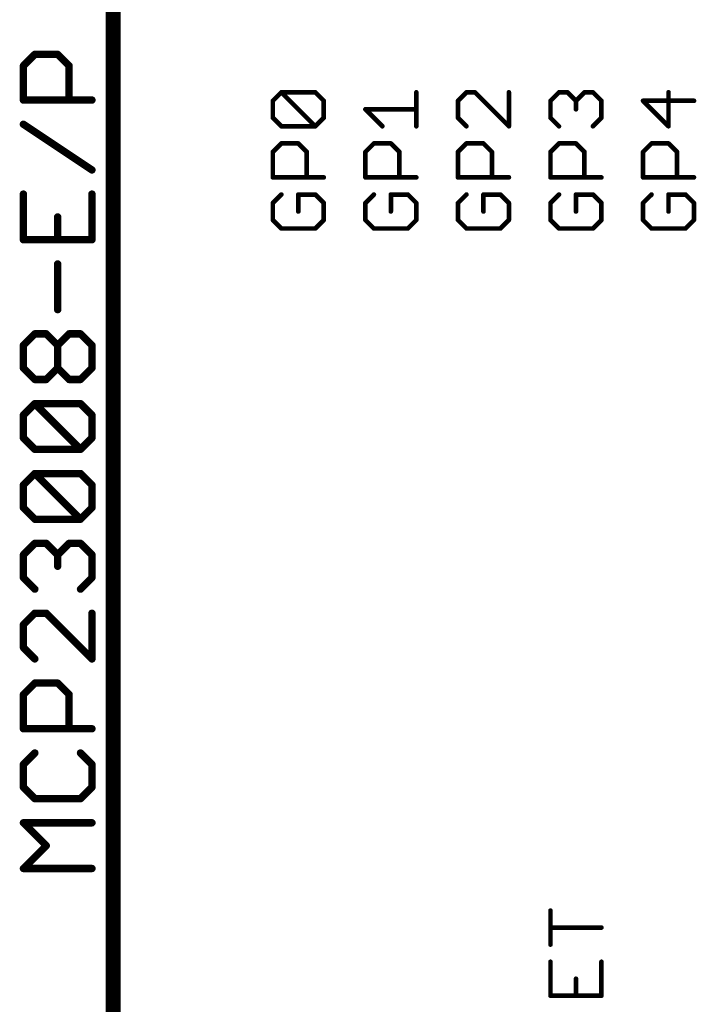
# Model space of a CAD drawing. Extents: x -61 to 240, y -139 to 283.
# Tile 48 of 77: x -28 to -9, y 104 to 131. Entities that reach past the tile are written whole.
import ezdxf

# ---------------------------------------------------------------- set-up
doc = ezdxf.new("R2010")
doc.units = 0
for name, color, linetype in [('94', 14, 'CONTINUOUS'), ('95', 251, 'CONTINUOUS'), ('96', 251, 'CONTINUOUS')]:
    doc.layers.add(name, color=color, linetype=linetype)

msp = doc.modelspace()

# ---------------------------------------------------------------- linework, layer by layer
at = {"layer": '94', "const_width": 0.4064}
msp.add_lwpolyline([(-25.4, 96.52), (-25.4, 132.08)], dxfattribs=at)
at = {"layer": '95', "const_width": 0.127}
for points in [[(-21.0197, 129.1025), (-20.7867, 129.3355)], [(-20.7867, 129.3355), (-19.8545, 129.3355)], [(-19.8545, 128.4034), (-20.7867, 129.3355)], [(-19.8545, 129.3355), (-19.6215, 129.1025)], [(-17.0815, 128.4034), (-17.0815, 129.3355)], [(-15.7067, 129.3355), (-15.9397, 129.1025)], [(-15.4736, 129.3355), (-15.7067, 129.3355)], [(-14.5415, 128.4034), (-15.4736, 129.3355)], [(-14.5415, 129.3355), (-14.5415, 128.4034)], [(-13.3997, 129.1025), (-13.1667, 129.3355)], [(-13.1667, 129.3355), (-12.9336, 129.3355)], [(-12.9336, 129.3355), (-12.7006, 129.1025)], [(-12.7006, 129.1025), (-12.4676, 129.3355)], [(-12.4676, 129.3355), (-12.2345, 129.3355)], [(-12.2345, 129.3355), (-12.0015, 129.1025)], [(-10.1606, 128.4034), (-10.1606, 129.3355)], [(-21.0197, 128.6364), (-21.0197, 129.1025)], [(-19.6215, 129.1025), (-19.6215, 128.6364)], [(-15.9397, 129.1025), (-15.9397, 128.6364)], [(-13.3997, 128.6364), (-13.3997, 129.1025)], [(-12.7006, 129.1025), (-12.7006, 128.8695)], [(-12.0015, 129.1025), (-12.0015, 128.6364)], [(-9.4615, 129.1025), (-10.8597, 129.1025)], [(-10.8597, 129.1025), (-10.1606, 128.4034)], [(-20.7867, 128.4034), (-21.0197, 128.6364)], [(-19.6215, 128.6364), (-19.8545, 128.4034)], [(-18.0136, 128.4034), (-18.4797, 128.8695)], [(-18.4797, 128.8695), (-17.0815, 128.8695)], [(-15.9397, 128.6364), (-15.7067, 128.4034)], [(-13.1667, 128.4034), (-13.3997, 128.6364)], [(-12.0015, 128.6364), (-12.2345, 128.4034)], [(-19.8545, 128.4034), (-20.7867, 128.4034)], [(-21.0197, 127.6992), (-20.7867, 127.9323)], [(-20.7867, 127.9323), (-20.3206, 127.9323)], [(-20.3206, 127.9323), (-20.0876, 127.6992)], [(-18.4797, 127.6992), (-18.2467, 127.9323)], [(-18.2467, 127.9323), (-17.7806, 127.9323)], [(-17.7806, 127.9323), (-17.5476, 127.6992)], [(-15.9397, 127.6992), (-15.7067, 127.9323)], [(-15.7067, 127.9323), (-15.2406, 127.9323)], [(-15.2406, 127.9323), (-15.0076, 127.6992)], [(-13.3997, 127.6992), (-13.1667, 127.9323)], [(-13.1667, 127.9323), (-12.7006, 127.9323)], [(-12.7006, 127.9323), (-12.4676, 127.6992)], [(-10.8597, 127.6992), (-10.6267, 127.9323)], [(-10.6267, 127.9323), (-10.1606, 127.9323)], [(-10.1606, 127.9323), (-9.9276, 127.6992)], [(-21.0197, 127.0001), (-21.0197, 127.6992)], [(-20.0876, 127.6992), (-20.0876, 127.0001)], [(-18.4797, 127.0001), (-18.4797, 127.6992)], [(-17.5476, 127.6992), (-17.5476, 127.0001)], [(-15.9397, 127.0001), (-15.9397, 127.6992)], [(-15.0076, 127.6992), (-15.0076, 127.0001)], [(-13.3997, 127.0001), (-13.3997, 127.6992)], [(-12.4676, 127.6992), (-12.4676, 127.0001)], [(-10.8597, 127.0001), (-10.8597, 127.6992)], [(-9.9276, 127.6992), (-9.9276, 127.0001)], [(-19.6215, 127.0001), (-21.0197, 127.0001)], [(-17.0815, 127.0001), (-18.4797, 127.0001)], [(-14.5415, 127.0001), (-15.9397, 127.0001)], [(-12.0015, 127.0001), (-13.3997, 127.0001)], [(-9.4615, 127.0001), (-10.8597, 127.0001)], [(-20.7867, 126.529), (-21.0197, 126.296)], [(-19.8545, 126.529), (-20.3206, 126.529)], [(-20.3206, 126.529), (-20.3206, 126.0629)], [(-19.6215, 126.296), (-19.8545, 126.529)], [(-18.2467, 126.529), (-18.4797, 126.296)], [(-17.3145, 126.529), (-17.7806, 126.529)], [(-17.7806, 126.529), (-17.7806, 126.0629)], [(-17.0815, 126.296), (-17.3145, 126.529)], [(-15.7067, 126.529), (-15.9397, 126.296)], [(-14.7745, 126.529), (-15.2406, 126.529)], [(-15.2406, 126.529), (-15.2406, 126.0629)], [(-14.5415, 126.296), (-14.7745, 126.529)], [(-13.1667, 126.529), (-13.3997, 126.296)], [(-12.2345, 126.529), (-12.7006, 126.529)], [(-12.7006, 126.529), (-12.7006, 126.0629)], [(-12.0015, 126.296), (-12.2345, 126.529)], [(-10.6267, 126.529), (-10.8597, 126.296)], [(-9.6945, 126.529), (-10.1606, 126.529)], [(-10.1606, 126.529), (-10.1606, 126.0629)], [(-9.4615, 126.296), (-9.6945, 126.529)], [(-21.0197, 126.296), (-21.0197, 125.8299)], [(-19.6215, 125.8299), (-19.6215, 126.296)], [(-18.4797, 126.296), (-18.4797, 125.8299)], [(-17.0815, 125.8299), (-17.0815, 126.296)], [(-15.9397, 126.296), (-15.9397, 125.8299)], [(-14.5415, 125.8299), (-14.5415, 126.296)], [(-13.3997, 126.296), (-13.3997, 125.8299)], [(-12.0015, 125.8299), (-12.0015, 126.296)], [(-10.8597, 126.296), (-10.8597, 125.8299)], [(-9.4615, 125.8299), (-9.4615, 126.296)], [(-21.0197, 125.8299), (-20.7867, 125.5969)], [(-19.8545, 125.5969), (-19.6215, 125.8299)], [(-18.4797, 125.8299), (-18.2467, 125.5969)], [(-17.3145, 125.5969), (-17.0815, 125.8299)], [(-15.9397, 125.8299), (-15.7067, 125.5969)], [(-14.7745, 125.5969), (-14.5415, 125.8299)], [(-13.3997, 125.8299), (-13.1667, 125.5969)], [(-12.2345, 125.5969), (-12.0015, 125.8299)], [(-10.8597, 125.8299), (-10.6267, 125.5969)], [(-9.6945, 125.5969), (-9.4615, 125.8299)], [(-20.7867, 125.5969), (-19.8545, 125.5969)], [(-18.2467, 125.5969), (-17.3145, 125.5969)], [(-15.7067, 125.5969), (-14.7745, 125.5969)], [(-13.1667, 125.5969), (-12.2345, 125.5969)], [(-10.6267, 125.5969), (-9.6945, 125.5969)], [(-13.3997, 105.9367), (-13.3997, 106.8688)], [(-12.0015, 106.4028), (-13.3997, 106.4028)], [(-13.3997, 105.4655), (-13.3997, 104.5334)], [(-12.0015, 104.5334), (-12.0015, 105.4655)], [(-12.7006, 104.5334), (-12.7006, 104.9995)], [(-13.3997, 104.5334), (-12.0015, 104.5334)]]:
    msp.add_lwpolyline(points, dxfattribs=at)
at = {"layer": '95', "const_width": 0.0635}
for points in [[(-20.7867, 129.3673, 1), (-20.7867, 129.3038)], [(-20.7642, 129.358, 1), (-20.8091, 129.3131)], [(-20.7642, 129.3131, 1), (-20.8091, 129.358)], [(-19.8321, 129.358, 1), (-19.877, 129.3131)], [(-19.8545, 129.3038, 1), (-19.8545, 129.3673)], [(-17.0498, 129.3355, 1), (-17.1133, 129.3355)], [(-15.7067, 129.3673, 1), (-15.7067, 129.3038)], [(-15.6842, 129.3131, 1), (-15.7291, 129.358)], [(-15.4512, 129.358, 1), (-15.4961, 129.3131)], [(-15.4736, 129.3038, 1), (-15.4736, 129.3673)], [(-14.5098, 129.3355, 1), (-14.5733, 129.3355)], [(-13.1667, 129.3673, 1), (-13.1667, 129.3038)], [(-13.1442, 129.3131, 1), (-13.1891, 129.358)], [(-12.9112, 129.358, 1), (-12.9561, 129.3131)], [(-12.9336, 129.3038, 1), (-12.9336, 129.3673)], [(-12.4676, 129.3673, 1), (-12.4676, 129.3038)], [(-12.4451, 129.3131, 1), (-12.49, 129.358)], [(-12.2121, 129.358, 1), (-12.257, 129.3131)], [(-12.2345, 129.3038, 1), (-12.2345, 129.3673)], [(-10.1288, 129.3355, 1), (-10.1923, 129.3355)], [(-20.9879, 129.1025, 1), (-21.0514, 129.1025)], [(-21.0421, 129.125, 1), (-20.9972, 129.0801)], [(-19.5898, 129.1025, 1), (-19.6532, 129.1025)], [(-19.644, 129.0801, 1), (-19.599, 129.125)], [(-15.9079, 129.1025, 1), (-15.9714, 129.1025)], [(-15.9621, 129.125, 1), (-15.9172, 129.0801)], [(-13.3679, 129.1025, 1), (-13.4314, 129.1025)], [(-13.4221, 129.125, 1), (-13.3772, 129.0801)], [(-12.6688, 129.1025, 1), (-12.7323, 129.1025)], [(-12.723, 129.125, 1), (-12.6781, 129.0801)], [(-12.723, 129.0801, 1), (-12.6781, 129.125)], [(-11.9697, 129.1025, 1), (-12.0333, 129.1025)], [(-12.024, 129.0801, 1), (-11.979, 129.125)], [(-10.8597, 129.1343, 1), (-10.8597, 129.0708)], [(-10.8372, 129.125, 1), (-10.8821, 129.0801)], [(-9.4615, 129.0708, 1), (-9.4615, 129.1343)], [(-20.9972, 128.6589, 1), (-21.0421, 128.614)], [(-19.599, 128.614, 1), (-19.644, 128.6589)], [(-18.4797, 128.9012, 1), (-18.4797, 128.8377)], [(-18.4572, 128.8919, 1), (-18.5021, 128.847)], [(-17.0815, 128.8377, 1), (-17.0815, 128.9012)], [(-15.9172, 128.6589, 1), (-15.9621, 128.614)], [(-13.3772, 128.6589, 1), (-13.4221, 128.614)], [(-12.7323, 128.8695, 1), (-12.6688, 128.8695)], [(-11.979, 128.614, 1), (-12.024, 128.6589)], [(-21.0514, 128.6364, 1), (-20.9879, 128.6364)], [(-20.7867, 128.4352, 1), (-20.7867, 128.3717)], [(-20.8091, 128.381, 1), (-20.7642, 128.4259)], [(-19.877, 128.4259, 1), (-19.8321, 128.381)], [(-19.877, 128.381, 1), (-19.8321, 128.4259)], [(-19.8545, 128.3717, 1), (-19.8545, 128.4352)], [(-19.6532, 128.6364, 1), (-19.5898, 128.6364)], [(-18.0361, 128.381, 1), (-17.9912, 128.4259)], [(-17.1133, 128.4034, 1), (-17.0498, 128.4034)], [(-15.9714, 128.6364, 1), (-15.9079, 128.6364)], [(-15.7291, 128.381, 1), (-15.6842, 128.4259)], [(-14.5733, 128.4034, 1), (-14.5098, 128.4034)], [(-14.564, 128.381, 1), (-14.519, 128.4259)], [(-13.4314, 128.6364, 1), (-13.3679, 128.6364)], [(-13.1891, 128.381, 1), (-13.1442, 128.4259)], [(-12.257, 128.4259, 1), (-12.2121, 128.381)], [(-12.0333, 128.6364, 1), (-11.9697, 128.6364)], [(-10.1923, 128.4034, 1), (-10.1288, 128.4034)], [(-10.183, 128.381, 1), (-10.1381, 128.4259)], [(-20.7867, 127.964, 1), (-20.7867, 127.9005)], [(-20.7642, 127.9098, 1), (-20.8091, 127.9547)], [(-20.2981, 127.9547, 1), (-20.343, 127.9098)], [(-20.3206, 127.9005, 1), (-20.3206, 127.964)], [(-18.2467, 127.964, 1), (-18.2467, 127.9005)], [(-18.2242, 127.9098, 1), (-18.2691, 127.9547)], [(-17.7581, 127.9547, 1), (-17.803, 127.9098)], [(-17.7806, 127.9005, 1), (-17.7806, 127.964)], [(-15.7067, 127.964, 1), (-15.7067, 127.9005)], [(-15.6842, 127.9098, 1), (-15.7291, 127.9547)], [(-15.2181, 127.9547, 1), (-15.263, 127.9098)], [(-15.2406, 127.9005, 1), (-15.2406, 127.964)], [(-13.1667, 127.964, 1), (-13.1667, 127.9005)], [(-13.1442, 127.9098, 1), (-13.1891, 127.9547)], [(-12.6781, 127.9547, 1), (-12.723, 127.9098)], [(-12.7006, 127.9005, 1), (-12.7006, 127.964)], [(-10.6267, 127.964, 1), (-10.6267, 127.9005)], [(-10.6042, 127.9098, 1), (-10.6491, 127.9547)], [(-10.1381, 127.9547, 1), (-10.183, 127.9098)], [(-10.1606, 127.9005, 1), (-10.1606, 127.964)], [(-20.9879, 127.6992, 1), (-21.0514, 127.6992)], [(-21.0421, 127.7217, 1), (-20.9972, 127.6768)], [(-20.0558, 127.6992, 1), (-20.1193, 127.6992)], [(-20.11, 127.6768, 1), (-20.0651, 127.7217)], [(-18.4479, 127.6992, 1), (-18.5114, 127.6992)], [(-18.5021, 127.7217, 1), (-18.4572, 127.6768)], [(-17.5158, 127.6992, 1), (-17.5793, 127.6992)], [(-17.57, 127.6768, 1), (-17.5251, 127.7217)], [(-15.9079, 127.6992, 1), (-15.9714, 127.6992)], [(-15.9621, 127.7217, 1), (-15.9172, 127.6768)], [(-14.9758, 127.6992, 1), (-15.0393, 127.6992)], [(-15.03, 127.6768, 1), (-14.9851, 127.7217)], [(-13.3679, 127.6992, 1), (-13.4314, 127.6992)], [(-13.4221, 127.7217, 1), (-13.3772, 127.6768)], [(-12.4358, 127.6992, 1), (-12.4993, 127.6992)], [(-12.49, 127.6768, 1), (-12.4451, 127.7217)], [(-10.8279, 127.6992, 1), (-10.8914, 127.6992)], [(-10.8821, 127.7217, 1), (-10.8372, 127.6768)], [(-9.8958, 127.6992, 1), (-9.9593, 127.6992)], [(-9.95, 127.6768, 1), (-9.9051, 127.7217)], [(-21.0197, 127.0319, 1), (-21.0197, 126.9684)], [(-19.6215, 126.9684, 1), (-19.6215, 127.0319)], [(-18.4797, 127.0319, 1), (-18.4797, 126.9684)], [(-17.0815, 126.9684, 1), (-17.0815, 127.0319)], [(-15.9397, 127.0319, 1), (-15.9397, 126.9684)], [(-14.5415, 126.9684, 1), (-14.5415, 127.0319)], [(-13.3997, 127.0319, 1), (-13.3997, 126.9684)], [(-12.0015, 126.9684, 1), (-12.0015, 127.0319)], [(-10.8597, 127.0319, 1), (-10.8597, 126.9684)], [(-9.4615, 126.9684, 1), (-9.4615, 127.0319)], [(-21.0514, 127.0001, 1), (-20.9879, 127.0001)], [(-20.1193, 127.0001, 1), (-20.0558, 127.0001)], [(-18.5114, 127.0001, 1), (-18.4479, 127.0001)], [(-17.5793, 127.0001, 1), (-17.5158, 127.0001)], [(-15.9714, 127.0001, 1), (-15.9079, 127.0001)], [(-15.0393, 127.0001, 1), (-14.9758, 127.0001)], [(-13.4314, 127.0001, 1), (-13.3679, 127.0001)], [(-12.4993, 127.0001, 1), (-12.4358, 127.0001)], [(-10.8914, 127.0001, 1), (-10.8279, 127.0001)], [(-9.9593, 127.0001, 1), (-9.8958, 127.0001)], [(-20.7642, 126.5065, 1), (-20.8091, 126.5514)], [(-20.3206, 126.5607, 1), (-20.3206, 126.4972)], [(-20.2888, 126.529, 1), (-20.3523, 126.529)], [(-19.8321, 126.5514, 1), (-19.877, 126.5065)], [(-19.8545, 126.4972, 1), (-19.8545, 126.5607)], [(-18.2242, 126.5065, 1), (-18.2691, 126.5514)], [(-17.7806, 126.5607, 1), (-17.7806, 126.4972)], [(-17.7488, 126.529, 1), (-17.8123, 126.529)], [(-17.2921, 126.5514, 1), (-17.337, 126.5065)], [(-17.3145, 126.4972, 1), (-17.3145, 126.5607)], [(-15.6842, 126.5065, 1), (-15.7291, 126.5514)], [(-15.2406, 126.5607, 1), (-15.2406, 126.4972)], [(-15.2088, 126.529, 1), (-15.2723, 126.529)], [(-14.7521, 126.5514, 1), (-14.797, 126.5065)], [(-14.7745, 126.4972, 1), (-14.7745, 126.5607)], [(-13.1442, 126.5065, 1), (-13.1891, 126.5514)], [(-12.6688, 126.529, 1), (-12.7323, 126.529)], [(-12.7006, 126.5607, 1), (-12.7006, 126.4972)], [(-12.2121, 126.5514, 1), (-12.257, 126.5065)], [(-12.2345, 126.4972, 1), (-12.2345, 126.5607)], [(-10.6042, 126.5065, 1), (-10.6491, 126.5514)], [(-10.1288, 126.529, 1), (-10.1923, 126.529)], [(-10.1606, 126.5607, 1), (-10.1606, 126.4972)], [(-9.6721, 126.5514, 1), (-9.717, 126.5065)], [(-9.6945, 126.4972, 1), (-9.6945, 126.5607)], [(-20.9879, 126.296, 1), (-21.0514, 126.296)], [(-21.0421, 126.3184, 1), (-20.9972, 126.2735)], [(-19.5898, 126.296, 1), (-19.6532, 126.296)], [(-19.644, 126.2735, 1), (-19.599, 126.3184)], [(-18.4479, 126.296, 1), (-18.5114, 126.296)], [(-18.5021, 126.3184, 1), (-18.4572, 126.2735)], [(-17.0498, 126.296, 1), (-17.1133, 126.296)], [(-17.104, 126.2735, 1), (-17.059, 126.3184)], [(-15.9079, 126.296, 1), (-15.9714, 126.296)], [(-15.9621, 126.3184, 1), (-15.9172, 126.2735)], [(-14.5098, 126.296, 1), (-14.5733, 126.296)], [(-14.564, 126.2735, 1), (-14.519, 126.3184)], [(-13.3679, 126.296, 1), (-13.4314, 126.296)], [(-13.4221, 126.3184, 1), (-13.3772, 126.2735)], [(-11.9697, 126.296, 1), (-12.0333, 126.296)], [(-12.024, 126.2735, 1), (-11.979, 126.3184)], [(-10.8279, 126.296, 1), (-10.8914, 126.296)], [(-10.8821, 126.3184, 1), (-10.8372, 126.2735)], [(-9.4298, 126.296, 1), (-9.4933, 126.296)], [(-9.484, 126.2735, 1), (-9.439, 126.3184)], [(-20.3523, 126.0629, 1), (-20.2888, 126.0629)], [(-17.8123, 126.0629, 1), (-17.7488, 126.0629)], [(-15.2723, 126.0629, 1), (-15.2088, 126.0629)], [(-12.7323, 126.0629, 1), (-12.6688, 126.0629)], [(-10.1923, 126.0629, 1), (-10.1288, 126.0629)], [(-20.9972, 125.8523, 1), (-21.0421, 125.8074)], [(-21.0514, 125.8299, 1), (-20.9879, 125.8299)], [(-19.6532, 125.8299, 1), (-19.5898, 125.8299)], [(-19.599, 125.8074, 1), (-19.644, 125.8523)], [(-18.4572, 125.8523, 1), (-18.5021, 125.8074)], [(-18.5114, 125.8299, 1), (-18.4479, 125.8299)], [(-17.1133, 125.8299, 1), (-17.0498, 125.8299)], [(-17.059, 125.8074, 1), (-17.104, 125.8523)], [(-15.9172, 125.8523, 1), (-15.9621, 125.8074)], [(-15.9714, 125.8299, 1), (-15.9079, 125.8299)], [(-14.5733, 125.8299, 1), (-14.5098, 125.8299)], [(-14.519, 125.8074, 1), (-14.564, 125.8523)], [(-13.4314, 125.8299, 1), (-13.3679, 125.8299)], [(-13.3772, 125.8523, 1), (-13.4221, 125.8074)], [(-12.0333, 125.8299, 1), (-11.9697, 125.8299)], [(-11.979, 125.8074, 1), (-12.024, 125.8523)], [(-10.8914, 125.8299, 1), (-10.8279, 125.8299)], [(-10.8372, 125.8523, 1), (-10.8821, 125.8074)], [(-9.4933, 125.8299, 1), (-9.4298, 125.8299)], [(-9.439, 125.8074, 1), (-9.484, 125.8523)], [(-20.7867, 125.6286, 1), (-20.7867, 125.5651)], [(-20.8091, 125.5744, 1), (-20.7642, 125.6193)], [(-19.877, 125.6193, 1), (-19.8321, 125.5744)], [(-19.8545, 125.5651, 1), (-19.8545, 125.6286)], [(-18.2467, 125.6286, 1), (-18.2467, 125.5651)], [(-18.2691, 125.5744, 1), (-18.2242, 125.6193)], [(-17.337, 125.6193, 1), (-17.2921, 125.5744)], [(-17.3145, 125.5651, 1), (-17.3145, 125.6286)], [(-15.7067, 125.6286, 1), (-15.7067, 125.5651)], [(-15.7291, 125.5744, 1), (-15.6842, 125.6193)], [(-14.797, 125.6193, 1), (-14.7521, 125.5744)], [(-14.7745, 125.5651, 1), (-14.7745, 125.6286)], [(-13.1667, 125.6286, 1), (-13.1667, 125.5651)], [(-13.1891, 125.5744, 1), (-13.1442, 125.6193)], [(-12.257, 125.6193, 1), (-12.2121, 125.5744)], [(-12.2345, 125.5651, 1), (-12.2345, 125.6286)], [(-10.6267, 125.6286, 1), (-10.6267, 125.5651)], [(-10.6491, 125.5744, 1), (-10.6042, 125.6193)], [(-9.717, 125.6193, 1), (-9.6721, 125.5744)], [(-9.6945, 125.5651, 1), (-9.6945, 125.6286)], [(-13.3679, 106.8688, 1), (-13.4314, 106.8688)], [(-13.3997, 106.4345, 1), (-13.3997, 106.371)], [(-12.0015, 106.371, 1), (-12.0015, 106.4345)], [(-13.4314, 105.9367, 1), (-13.3679, 105.9367)], [(-13.3679, 105.4655, 1), (-13.4314, 105.4655)], [(-11.9697, 105.4655, 1), (-12.0333, 105.4655)], [(-12.6688, 104.9995, 1), (-12.7323, 104.9995)], [(-13.3997, 104.5652, 1), (-13.3997, 104.5017)], [(-13.4314, 104.5334, 1), (-13.3679, 104.5334)], [(-12.7323, 104.5334, 1), (-12.6688, 104.5334)], [(-12.0333, 104.5334, 1), (-11.9697, 104.5334)], [(-12.0015, 104.5017, 1), (-12.0015, 104.5652)]]:
    msp.add_lwpolyline(points, format="xyb", dxfattribs=at)
at = {"layer": '96', "const_width": 0.2032}
for points in [[(-27.8654, 130.0627), (-27.5519, 130.3763)], [(-27.5519, 130.3763), (-26.9248, 130.3763)], [(-26.9248, 130.3763), (-26.6113, 130.0627)], [(-27.8654, 129.1221), (-27.8654, 130.0627)], [(-26.6113, 130.0627), (-26.6113, 129.1221)], [(-25.9842, 129.1221), (-27.8654, 129.1221)], [(-25.9842, 127.2043), (-27.8654, 128.4585)], [(-27.8654, 126.5406), (-27.8654, 125.2865)], [(-25.9842, 125.2865), (-25.9842, 126.5406)], [(-26.9248, 125.2865), (-26.9248, 125.9136)], [(-27.8654, 125.2865), (-25.9842, 125.2865)], [(-26.9248, 123.3687), (-26.9248, 124.6228)], [(-27.8654, 122.3915), (-27.5519, 122.705)], [(-27.5519, 122.705), (-27.2383, 122.705)], [(-27.2383, 122.705), (-26.9248, 122.3915)], [(-26.9248, 122.3915), (-26.6113, 122.705)], [(-26.6113, 122.705), (-26.2977, 122.705)], [(-26.2977, 122.705), (-25.9842, 122.3915)], [(-27.8654, 121.7644), (-27.8654, 122.3915)], [(-26.9248, 121.7644), (-26.9248, 122.3915)], [(-25.9842, 122.3915), (-25.9842, 121.7644)], [(-27.5519, 121.4509), (-27.8654, 121.7644)], [(-26.9248, 121.7644), (-27.2383, 121.4509)], [(-26.6113, 121.4509), (-26.9248, 121.7644)], [(-25.9842, 121.7644), (-26.2977, 121.4509)], [(-27.2383, 121.4509), (-27.5519, 121.4509)], [(-26.2977, 121.4509), (-26.6113, 121.4509)], [(-27.8654, 120.4737), (-27.5519, 120.7872)], [(-27.5519, 120.7872), (-26.2977, 120.7872)], [(-26.2977, 119.5331), (-27.5519, 120.7872)], [(-26.2977, 120.7872), (-25.9842, 120.4737)], [(-27.8654, 119.8466), (-27.8654, 120.4737)], [(-25.9842, 120.4737), (-25.9842, 119.8466)], [(-27.5519, 119.5331), (-27.8654, 119.8466)], [(-25.9842, 119.8466), (-26.2977, 119.5331)], [(-26.2977, 119.5331), (-27.5519, 119.5331)], [(-27.8654, 118.5559), (-27.5519, 118.8694)], [(-27.5519, 118.8694), (-26.2977, 118.8694)], [(-26.2977, 117.6153), (-27.5519, 118.8694)], [(-26.2977, 118.8694), (-25.9842, 118.5559)], [(-27.8654, 117.9288), (-27.8654, 118.5559)], [(-25.9842, 118.5559), (-25.9842, 117.9288)], [(-27.5519, 117.6153), (-27.8654, 117.9288)], [(-25.9842, 117.9288), (-26.2977, 117.6153)], [(-26.2977, 117.6153), (-27.5519, 117.6153)], [(-27.8654, 116.6381), (-27.5519, 116.9516)], [(-27.5519, 116.9516), (-27.2383, 116.9516)], [(-27.2383, 116.9516), (-26.9248, 116.6381)], [(-26.9248, 116.6381), (-26.6113, 116.9516)], [(-26.6113, 116.9516), (-26.2977, 116.9516)], [(-26.2977, 116.9516), (-25.9842, 116.6381)], [(-27.8654, 116.011), (-27.8654, 116.6381)], [(-26.9248, 116.6381), (-26.9248, 116.3245)], [(-25.9842, 116.6381), (-25.9842, 116.011)], [(-27.5519, 115.6975), (-27.8654, 116.011)], [(-25.9842, 116.011), (-26.2977, 115.6975)], [(-27.5519, 115.0338), (-27.8654, 114.7202)], [(-27.2383, 115.0338), (-27.5519, 115.0338)], [(-25.9842, 113.7796), (-27.2383, 115.0338)], [(-25.9842, 115.0338), (-25.9842, 113.7796)], [(-27.8654, 114.7202), (-27.8654, 114.0932)], [(-27.8654, 114.0932), (-27.5519, 113.7796)], [(-27.8654, 112.8024), (-27.5519, 113.116)], [(-27.5519, 113.116), (-26.9248, 113.116)], [(-26.9248, 113.116), (-26.6113, 112.8024)], [(-27.8654, 111.8618), (-27.8654, 112.8024)], [(-26.6113, 112.8024), (-26.6113, 111.8618)], [(-25.9842, 111.8618), (-27.8654, 111.8618)], [(-27.5519, 111.1981), (-27.8654, 110.8846)], [(-25.9842, 110.8846), (-26.2977, 111.1981)], [(-27.8654, 110.8846), (-27.8654, 110.2575)], [(-25.9842, 110.2575), (-25.9842, 110.8846)], [(-27.8654, 110.2575), (-27.5519, 109.944)], [(-26.2977, 109.944), (-25.9842, 110.2575)], [(-27.5519, 109.944), (-26.2977, 109.944)], [(-27.2383, 108.6533), (-27.8654, 109.2803)], [(-27.8654, 109.2803), (-25.9842, 109.2803)], [(-27.8654, 108.0262), (-27.2383, 108.6533)], [(-25.9842, 108.0262), (-27.8654, 108.0262)]]:
    msp.add_lwpolyline(points, dxfattribs=at)
at = {"layer": '96', "const_width": 0.1016}
for points in [[(-27.5519, 130.4271, 1), (-27.5519, 130.3255)], [(-27.516, 130.3404, 1), (-27.5878, 130.4122)], [(-26.8889, 130.4122, 1), (-26.9607, 130.3404)], [(-26.9248, 130.3255, 1), (-26.9248, 130.4271)], [(-27.8146, 130.0627, 1), (-27.9162, 130.0627)], [(-27.9013, 130.0987, 1), (-27.8295, 130.0268)], [(-26.5605, 130.0627, 1), (-26.6621, 130.0627)], [(-26.6472, 130.0268, 1), (-26.5753, 130.0987)], [(-27.8654, 129.1729, 1), (-27.8654, 129.0713)], [(-25.9842, 129.0713, 1), (-25.9842, 129.1729)], [(-27.9162, 129.1221, 1), (-27.8146, 129.1221)], [(-26.6621, 129.1221, 1), (-26.5605, 129.1221)], [(-27.8372, 128.5007, 1), (-27.8936, 128.4162)], [(-26.0124, 127.1621, 1), (-25.956, 127.2466)], [(-27.8146, 126.5406, 1), (-27.9162, 126.5406)], [(-25.9334, 126.5406, 1), (-26.035, 126.5406)], [(-26.874, 125.9136, 1), (-26.9756, 125.9136)], [(-27.8654, 125.3373, 1), (-27.8654, 125.2357)], [(-27.9162, 125.2865, 1), (-27.8146, 125.2865)], [(-26.9756, 125.2865, 1), (-26.874, 125.2865)], [(-26.035, 125.2865, 1), (-25.9334, 125.2865)], [(-25.9842, 125.2357, 1), (-25.9842, 125.3373)], [(-26.874, 124.6228, 1), (-26.9756, 124.6228)], [(-26.9756, 123.3687, 1), (-26.874, 123.3687)], [(-27.5519, 122.7558, 1), (-27.5519, 122.6542)], [(-27.516, 122.6691, 1), (-27.5878, 122.7409)], [(-27.2024, 122.7409, 1), (-27.2743, 122.6691)], [(-27.2383, 122.6542, 1), (-27.2383, 122.7558)], [(-26.6113, 122.7558, 1), (-26.6113, 122.6542)], [(-26.5753, 122.6691, 1), (-26.6472, 122.7409)], [(-26.2618, 122.7409, 1), (-26.3337, 122.6691)], [(-26.2977, 122.6542, 1), (-26.2977, 122.7558)], [(-27.8146, 122.3915, 1), (-27.9162, 122.3915)], [(-27.9013, 122.4274, 1), (-27.8295, 122.3556)], [(-26.874, 122.3915, 1), (-26.9756, 122.3915)], [(-26.9607, 122.4274, 1), (-26.8889, 122.3556)], [(-26.9607, 122.3556, 1), (-26.8889, 122.4274)], [(-25.9334, 122.3915, 1), (-26.035, 122.3915)], [(-26.0201, 122.3556, 1), (-25.9483, 122.4274)], [(-27.8295, 121.8003, 1), (-27.9013, 121.7285)], [(-27.9162, 121.7644, 1), (-27.8146, 121.7644)], [(-26.8889, 121.8003, 1), (-26.9607, 121.7285)], [(-26.9756, 121.7644, 1), (-26.874, 121.7644)], [(-26.8889, 121.7285, 1), (-26.9607, 121.8003)], [(-26.035, 121.7644, 1), (-25.9334, 121.7644)], [(-25.9483, 121.7285, 1), (-26.0201, 121.8003)], [(-27.5519, 121.5017, 1), (-27.5519, 121.4001)], [(-27.5878, 121.415, 1), (-27.516, 121.4868)], [(-27.2743, 121.4868, 1), (-27.2024, 121.415)], [(-27.2383, 121.4001, 1), (-27.2383, 121.5017)], [(-26.6113, 121.5017, 1), (-26.6113, 121.4001)], [(-26.6472, 121.415, 1), (-26.5753, 121.4868)], [(-26.3337, 121.4868, 1), (-26.2618, 121.415)], [(-26.2977, 121.4001, 1), (-26.2977, 121.5017)], [(-27.5519, 120.838, 1), (-27.5519, 120.7364)], [(-27.516, 120.8231, 1), (-27.5878, 120.7513)], [(-27.516, 120.7513, 1), (-27.5878, 120.8231)], [(-26.2618, 120.8231, 1), (-26.3337, 120.7513)], [(-26.2977, 120.7364, 1), (-26.2977, 120.838)], [(-27.8146, 120.4737, 1), (-27.9162, 120.4737)], [(-27.9013, 120.5096, 1), (-27.8295, 120.4378)], [(-25.9334, 120.4737, 1), (-26.035, 120.4737)], [(-26.0201, 120.4378, 1), (-25.9483, 120.5096)], [(-27.8295, 119.8825, 1), (-27.9013, 119.8107)], [(-27.9162, 119.8466, 1), (-27.8146, 119.8466)], [(-26.035, 119.8466, 1), (-25.9334, 119.8466)], [(-25.9483, 119.8107, 1), (-26.0201, 119.8825)], [(-27.5519, 119.5839, 1), (-27.5519, 119.4823)], [(-27.5878, 119.4972, 1), (-27.516, 119.569)], [(-26.3337, 119.569, 1), (-26.2618, 119.4972)], [(-26.3337, 119.4972, 1), (-26.2618, 119.569)], [(-26.2977, 119.4823, 1), (-26.2977, 119.5839)], [(-27.5519, 118.9202, 1), (-27.5519, 118.8186)], [(-27.516, 118.9053, 1), (-27.5878, 118.8335)], [(-27.516, 118.8335, 1), (-27.5878, 118.9053)], [(-26.2618, 118.9053, 1), (-26.3337, 118.8335)], [(-26.2977, 118.8186, 1), (-26.2977, 118.9202)], [(-27.8146, 118.5559, 1), (-27.9162, 118.5559)], [(-27.9013, 118.5918, 1), (-27.8295, 118.5199)], [(-25.9334, 118.5559, 1), (-26.035, 118.5559)], [(-26.0201, 118.5199, 1), (-25.9483, 118.5918)], [(-27.8295, 117.9647, 1), (-27.9013, 117.8929)], [(-27.9162, 117.9288, 1), (-27.8146, 117.9288)], [(-26.035, 117.9288, 1), (-25.9334, 117.9288)], [(-25.9483, 117.8929, 1), (-26.0201, 117.9647)], [(-27.5519, 117.6661, 1), (-27.5519, 117.5645)], [(-27.5878, 117.5793, 1), (-27.516, 117.6512)], [(-26.3337, 117.6512, 1), (-26.2618, 117.5793)], [(-26.3337, 117.5793, 1), (-26.2618, 117.6512)], [(-26.2977, 117.5645, 1), (-26.2977, 117.6661)], [(-27.5519, 117.0024, 1), (-27.5519, 116.9008)], [(-27.516, 116.9157, 1), (-27.5878, 116.9875)], [(-27.2024, 116.9875, 1), (-27.2743, 116.9157)], [(-27.2383, 116.9008, 1), (-27.2383, 117.0024)], [(-26.6113, 117.0024, 1), (-26.6113, 116.9008)], [(-26.5753, 116.9157, 1), (-26.6472, 116.9875)], [(-26.2618, 116.9875, 1), (-26.3337, 116.9157)], [(-26.2977, 116.9008, 1), (-26.2977, 117.0024)], [(-27.8146, 116.6381, 1), (-27.9162, 116.6381)], [(-27.9013, 116.674, 1), (-27.8295, 116.6021)], [(-26.874, 116.6381, 1), (-26.9756, 116.6381)], [(-26.9607, 116.674, 1), (-26.8889, 116.6021)], [(-26.9607, 116.6021, 1), (-26.8889, 116.674)], [(-25.9334, 116.6381, 1), (-26.035, 116.6381)], [(-26.0201, 116.6021, 1), (-25.9483, 116.674)], [(-26.9756, 116.3245, 1), (-26.874, 116.3245)], [(-27.8295, 116.0469, 1), (-27.9013, 115.9751)], [(-27.9162, 116.011, 1), (-27.8146, 116.011)], [(-26.035, 116.011, 1), (-25.9334, 116.011)], [(-25.9483, 115.9751, 1), (-26.0201, 116.0469)], [(-27.5878, 115.6615, 1), (-27.516, 115.7334)], [(-26.3337, 115.7334, 1), (-26.2618, 115.6615)], [(-27.5519, 115.0846, 1), (-27.5519, 114.983)], [(-27.516, 114.9979, 1), (-27.5878, 115.0697)], [(-27.2024, 115.0697, 1), (-27.2743, 114.9979)], [(-27.2383, 114.983, 1), (-27.2383, 115.0846)], [(-25.9334, 115.0338, 1), (-26.035, 115.0338)], [(-27.8146, 114.7202, 1), (-27.9162, 114.7202)], [(-27.9013, 114.7562, 1), (-27.8295, 114.6843)], [(-27.8295, 114.1291, 1), (-27.9013, 114.0573)], [(-27.9162, 114.0932, 1), (-27.8146, 114.0932)], [(-27.5878, 113.7437, 1), (-27.516, 113.8156)], [(-26.035, 113.7796, 1), (-25.9334, 113.7796)], [(-26.0201, 113.7437, 1), (-25.9483, 113.8156)], [(-27.5519, 113.1668, 1), (-27.5519, 113.0652)], [(-27.516, 113.08, 1), (-27.5878, 113.1519)], [(-26.8889, 113.1519, 1), (-26.9607, 113.08)], [(-26.9248, 113.0652, 1), (-26.9248, 113.1668)], [(-27.8146, 112.8024, 1), (-27.9162, 112.8024)], [(-27.9013, 112.8383, 1), (-27.8295, 112.7665)], [(-26.5605, 112.8024, 1), (-26.6621, 112.8024)], [(-26.6472, 112.7665, 1), (-26.5753, 112.8383)], [(-27.8654, 111.9126, 1), (-27.8654, 111.811)], [(-27.9162, 111.8618, 1), (-27.8146, 111.8618)], [(-26.6621, 111.8618, 1), (-26.5605, 111.8618)], [(-25.9842, 111.811, 1), (-25.9842, 111.9126)], [(-27.516, 111.1622, 1), (-27.5878, 111.2341)], [(-26.2618, 111.2341, 1), (-26.3337, 111.1622)], [(-27.8146, 110.8846, 1), (-27.9162, 110.8846)], [(-27.9013, 110.9205, 1), (-27.8295, 110.8487)], [(-25.9334, 110.8846, 1), (-26.035, 110.8846)], [(-26.0201, 110.8487, 1), (-25.9483, 110.9205)], [(-27.8295, 110.2935, 1), (-27.9013, 110.2216)], [(-27.9162, 110.2575, 1), (-27.8146, 110.2575)], [(-26.035, 110.2575, 1), (-25.9334, 110.2575)], [(-25.9483, 110.2216, 1), (-26.0201, 110.2935)], [(-27.5519, 109.9948, 1), (-27.5519, 109.8932)], [(-27.5878, 109.9081, 1), (-27.516, 109.9799)], [(-26.3337, 109.9799, 1), (-26.2618, 109.9081)], [(-26.2977, 109.8932, 1), (-26.2977, 109.9948)], [(-27.8295, 109.3163, 1), (-27.9013, 109.2444)], [(-27.8654, 109.3311, 1), (-27.8654, 109.2295)], [(-25.9842, 109.2295, 1), (-25.9842, 109.3311)], [(-27.2024, 108.6173, 1), (-27.2743, 108.6892)], [(-27.2743, 108.6173, 1), (-27.2024, 108.6892)], [(-27.8654, 108.077, 1), (-27.8654, 107.9754)], [(-25.9842, 107.9754, 1), (-25.9842, 108.077)], [(-27.9013, 108.0621, 1), (-27.8295, 107.9903)]]:
    msp.add_lwpolyline(points, format="xyb", dxfattribs=at)

doc.saveas('drawing.dxf')
